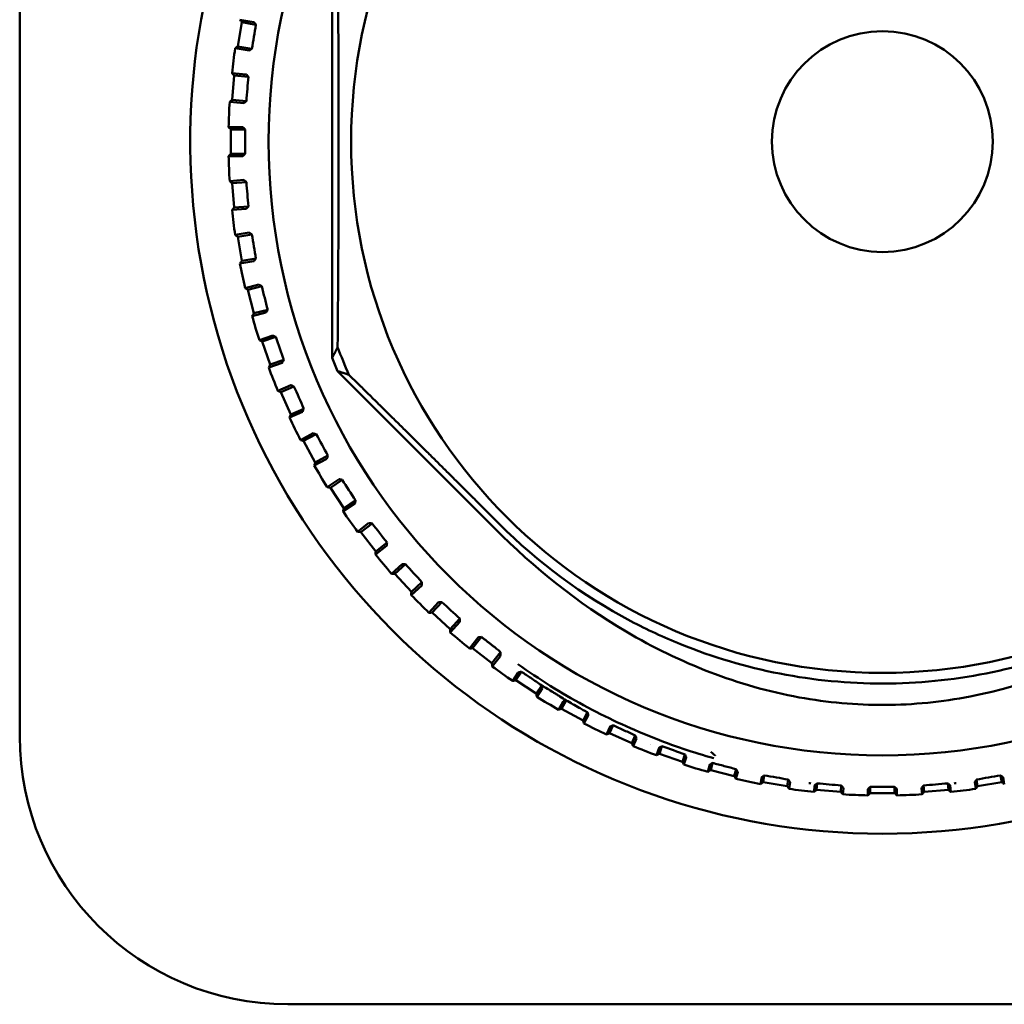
# Model space of a CAD drawing. Header units: millimetres. Extents: x 0 to 2239, y -60 to 841.
# Tile 42 of 151: x 320 to 340, y 637 to 657. Entities that reach past the tile are written whole.
import ezdxf

# ---------------------------------------------------------------- set-up
doc = ezdxf.new("R2010")
doc.units = ezdxf.units.MM
doc.layers.add('Sichtbar (ISO)', color=7, linetype='Continuous', lineweight=50)

msp = doc.modelspace()

# ---------------------------------------------------------------- linework, layer by layer
at = {"layer": 'Sichtbar (ISO)'}
for p, q in [((319.7399, 666.5629), (319.7399, 642.1629)), ((326.1525, 658.8026), (326.1525, 649.9232)), ((324.2969, 656.8096), (324.2146, 656.3164)), ((324.2585, 656.8634), (324.5465, 656.8152)), ((324.5864, 656.7613), (324.2969, 656.8096)), ((324.5864, 656.7613), (324.5703, 656.7834)), ((324.5041, 656.2681), (324.2146, 656.3164)), ((324.4488, 656.23), (324.1609, 656.278)), ((324.4817, 656.2524), (324.5041, 656.2681)), ((324.0971, 655.7663), (324.388, 655.7421)), ((324.1398, 655.7159), (324.0985, 655.2176)), ((324.4322, 655.6916), (324.1398, 655.7159)), ((324.4322, 655.6916), (324.4144, 655.7124)), ((324.339, 655.1508), (324.0481, 655.1748)), ((324.391, 655.1933), (324.0985, 655.2176)), ((324.3699, 655.1758), (324.391, 655.1933)), ((324.0268, 654.6597), (324.3187, 654.6596)), ((324.0735, 654.6129), (324.0735, 654.1129)), ((324.367, 654.6129), (324.0735, 654.6129)), ((324.367, 654.6129), (324.3474, 654.6321)), ((324.367, 654.1129), (324.0735, 654.1129)), ((324.3474, 654.0937), (324.367, 654.1129)), ((324.3187, 654.0662), (324.0268, 654.0662)), ((324.0481, 653.551), (324.339, 653.575)), ((324.391, 653.5325), (324.0985, 653.5083)), ((324.0985, 653.5083), (324.1398, 653.01)), ((324.391, 653.5325), (324.3699, 653.55)), ((324.388, 652.9837), (324.0971, 652.9595)), ((324.4322, 653.0342), (324.1398, 653.01)), ((324.4144, 653.0135), (324.4322, 653.0342)), ((324.1609, 652.4479), (324.4488, 652.4959)), ((324.5041, 652.4578), (324.2146, 652.4095)), ((324.2146, 652.4095), (324.2969, 651.9163)), ((324.5041, 652.4578), (324.4817, 652.4735)), ((324.5465, 651.9106), (324.2585, 651.8625)), ((324.5864, 651.9646), (324.2969, 651.9163)), ((324.5703, 651.9424), (324.5864, 651.9646)), ((324.3643, 651.3579), (324.6474, 651.4295)), ((324.7056, 651.396), (324.4211, 651.324)), ((324.4211, 651.324), (324.5439, 650.8393)), ((324.7056, 651.396), (324.6819, 651.4099)), ((324.8284, 650.9113), (324.5439, 650.8393)), ((324.8141, 650.8879), (324.8284, 650.9113)), ((324.7931, 650.8543), (324.51, 650.7825)), ((324.6572, 650.2883), (324.9333, 650.3831)), ((324.9941, 650.3546), (324.7165, 650.2593)), ((324.7165, 650.2593), (324.8789, 649.7864)), ((324.9941, 650.3546), (324.9694, 650.3664)), ((325.1565, 649.8817), (324.8789, 649.7864)), ((325.1442, 649.8572), (325.1565, 649.8817)), ((325.126, 649.8219), (324.8499, 649.727)), ((326.2615, 649.6554), (329.4861, 646.4245)), ((325.0373, 649.2467), (325.3047, 649.3639)), ((325.3676, 649.3405), (325.0989, 649.2226)), ((325.3676, 649.3405), (325.342, 649.3502)), ((325.0989, 649.2226), (325.2997, 648.7647)), ((325.5685, 648.8826), (325.2997, 648.7647)), ((325.5583, 648.8572), (325.5685, 648.8826)), ((325.543, 648.8205), (325.2757, 648.7032)), ((325.5022, 648.2399), (325.759, 648.3788)), ((325.8236, 648.3607), (325.5655, 648.2211)), ((325.8236, 648.3607), (325.7973, 648.3683)), ((325.5655, 648.2211), (325.8035, 647.7813)), ((326.0414, 647.857), (325.7846, 647.718)), ((326.0616, 647.921), (325.8035, 647.7813)), ((326.0535, 647.8948), (326.0616, 647.921)), ((326.0486, 647.275), (326.293, 647.4347)), ((326.3589, 647.422), (326.3321, 647.4274)), ((326.3589, 647.422), (326.1132, 647.2615)), ((326.1132, 647.2615), (326.3867, 646.8429)), ((326.6176, 646.9379), (326.3732, 646.7782)), ((326.6324, 647.0034), (326.3867, 646.8429)), ((326.6265, 646.9766), (326.6324, 647.0034)), ((326.6728, 646.3586), (326.9032, 646.5378)), ((326.97, 646.5306), (326.7384, 646.3504)), ((326.97, 646.5306), (326.9427, 646.5338)), ((326.7384, 646.3504), (327.0455, 645.9558)), ((327.2677, 646.0696), (327.0373, 645.8902)), ((327.2771, 646.136), (327.0455, 645.9558)), ((327.2734, 646.1089), (327.2771, 646.136)), ((327.3706, 645.4968), (327.5854, 645.6944)), ((327.6525, 645.6928), (327.4366, 645.494)), ((327.6525, 645.6928), (327.6251, 645.6937)), ((327.4366, 645.494), (327.7752, 645.1261)), ((327.9873, 645.2579), (327.7725, 645.0601)), ((327.9911, 645.3249), (327.7752, 645.1261)), ((327.9898, 645.2975), (327.9911, 645.3249)), ((328.1371, 644.6955), (328.3349, 644.9103)), ((328.4019, 644.9141), (328.2031, 644.6982)), ((328.4019, 644.9141), (328.3745, 644.9128)), ((328.2031, 644.6982), (328.571, 644.3596)), ((328.7698, 644.5755), (328.571, 644.3596)), ((328.7714, 644.5084), (328.5738, 644.2935)), ((328.7707, 644.5481), (328.7698, 644.5755)), ((329.2131, 644.2001), (329.0328, 643.9685)), ((329.2131, 644.2001), (329.1859, 644.1964)), ((328.9672, 643.9603), (329.1466, 644.1907)), ((329.0328, 643.9685), (329.4274, 643.6614)), ((329.6034, 643.8876), (329.4274, 643.6614)), ((329.5957, 643.8016), (329.4356, 643.5958)), ((329.5856, 643.9083), (329.6034, 643.8876)), ((329.8552, 643.2962), (329.9697, 643.4714)), ((330.0351, 643.486), (329.9199, 643.3097)), ((329.9199, 643.3097), (330.3385, 643.0362)), ((330.4495, 643.2062), (330.3385, 643.0362)), ((330.4616, 643.1393), (330.352, 642.9716)), ((330.795, 642.7076), (330.8869, 642.8774)), ((330.9508, 642.8974), (330.8583, 642.7265)), ((330.8583, 642.7265), (331.2981, 642.4885)), ((331.3872, 642.6532), (331.2981, 642.4885)), ((331.4048, 642.5877), (331.3169, 642.4252)), ((331.9137, 642.3868), (331.8417, 642.2227)), ((331.7802, 642.1987), (331.8517, 642.3617)), ((331.8417, 642.2227), (332.2996, 642.0219)), ((332.369, 642.18), (332.2996, 642.0219)), ((332.392, 642.1163), (332.3237, 641.9603)), ((332.804, 641.7729), (332.8573, 641.9281)), ((332.9171, 641.9582), (332.8634, 641.8019)), ((332.8634, 641.8019), (333.3363, 641.6395)), ((333.388, 641.7902), (333.3363, 641.6395)), ((333.4163, 641.7288), (333.3653, 641.5802)), ((333.8595, 641.433), (333.8968, 641.58)), ((333.9538, 641.615), (333.9163, 641.4669)), ((333.9163, 641.4669), (334.401, 641.3441)), ((334.4373, 641.4873), (334.401, 641.3441)), ((334.4706, 641.4285), (334.4349, 641.2873)), ((334.9395, 641.1815), (334.9627, 641.3204)), ((335.0167, 641.3601), (334.9933, 641.2199)), ((334.9933, 641.2199), (335.4865, 641.1376)), ((335.5092, 641.2736), (335.4865, 641.1376)), ((335.5472, 641.2179), (335.5249, 641.0838)), ((336.098, 641.1959), (336.087, 641.0628)), ((338.7818, 641.1959), (338.7929, 641.0628)), ((339.355, 641.0838), (339.3326, 641.2179)), ((339.3707, 641.2736), (339.3934, 641.1376)), ((339.3934, 641.1376), (339.8866, 641.2199)), ((339.8632, 641.3601), (339.8866, 641.2199)), ((339.9171, 641.3204), (339.9404, 641.1815)), ((336.0365, 641.0201), (336.0475, 641.1519)), ((336.087, 641.0628), (336.5853, 641.0215)), ((336.5961, 641.1519), (336.5853, 641.0215)), ((336.6386, 641.0998), (336.628, 640.9711)), ((337.1432, 640.9498), (337.1432, 641.0774)), ((337.1899, 641.1256), (337.1899, 640.9965)), ((337.1899, 640.9965), (337.6899, 640.9965)), ((337.6899, 641.1256), (337.6899, 640.9965)), ((337.7366, 641.0774), (337.7367, 640.9498)), ((338.2518, 640.9711), (338.2412, 641.0998)), ((338.2838, 641.1519), (338.2946, 641.0215)), ((338.2946, 641.0215), (338.7929, 641.0628)), ((338.8324, 641.1519), (338.8433, 641.0201)), ((349.6399, 636.6629), (325.2399, 636.6629))]:
    msp.add_line(p, q, dxfattribs=at)
for radius in [12.5922, 10.9, 2.2657]:
    msp.add_circle((337.4399, 654.3629), radius, dxfattribs=at)
for centre, radius, start, end in [((337.4399, 654.3629), 14.2, 117.67948, 62.32052), ((337.4399, 654.3629), 13.4165, 171.7937, 173.99578), ((337.4399, 654.3629), 13.4165, 176.53054, 178.73262), ((337.4399, 654.3629), 13.4165, 181.26738, 183.46946), ((337.4399, 654.3629), 13.4165, 186.00422, 188.2063), ((337.4399, 654.3629), 13.4165, 190.74107, 192.94314), ((337.4399, 654.3629), 13.4165, 195.47791, 197.67999), ((337.4399, 654.3629), 11.9457, 200.66074, 203.61431), ((337.4399, 654.3629), 12.1292, 201.47115, 202.83695), ((337.4399, 654.3629), 13.4165, 200.21475, 202.41683), ((337.4399, 654.3629), 13.4165, 204.95159, 207.15367), ((337.4399, 654.3629), 13.4165, 209.68844, 211.89051), ((337.4399, 654.3629), 13.4165, 214.42528, 216.62735), ((337.4399, 654.3629), 13.4165, 219.16212, 221.3642), ((337.4399, 654.3629), 13.4165, 223.89896, 226.10104), ((337.4399, 654.3629), 13.4165, 228.6358, 230.83788), ((337.4399, 654.3629), 13.4165, 233.37265, 235.57472), ((337.4399, 654.3629), 13.4165, 238.10949, 240.31156), ((337.4399, 654.3629), 13.4165, 242.84633, 245.04841), ((325.2399, 642.1629), 5.5, 180, 270), ((337.4399, 654.3629), 13.25, 248.92497, 248.9276), ((337.4399, 654.3629), 13.4165, 247.58317, 249.78525), ((337.4399, 654.3629), 13.4165, 252.32001, 254.52209), ((337.4399, 654.3629), 13.4165, 257.05686, 259.25893), ((337.4399, 654.3629), 13.25, 263.45588, 263.6286), ((337.4399, 654.3629), 13.25, 276.37208, 276.5449), ((337.4399, 654.3629), 13.4165, 261.7937, 263.99578), ((337.4399, 654.3629), 13.4165, 266.53054, 268.73262), ((337.4399, 654.3629), 13.4165, 271.26738, 273.46946), ((337.4399, 654.3629), 13.4165, 276.00422, 278.2063)]:
    msp.add_arc(centre, radius, start, end, dxfattribs=at)
for centre, major_axis, ratio, start_param, end_param in [((324.3241, 656.5516), (2.1142, 12.67), 0.0174576, 4.6929252, 4.7318528), ((324.1882, 655.461), (1.0607, 12.8013), 0.0174576, 4.6929252, 4.7318528), ((324.1427, 654.3629), (0, 12.8452), 0.0174576, 4.6929252, 4.7318528), ((324.1882, 653.2648), (-1.0607, 12.8013), 0.0174576, 4.6929252, 4.7318528), ((324.3241, 652.1743), (-2.1142, 12.67), 0.0174576, 4.6929252, 4.7318528), ((324.5496, 651.0987), (-3.1533, 12.4521), 0.0174576, 4.6929252, 4.7318528), ((324.8632, 650.0453), (-4.1708, 12.1492), 0.0174576, 4.6929252, 4.7318528), ((325.2627, 649.0215), (-5.1598, 11.7632), 0.0174576, 4.6929252, 4.7318528), ((325.7454, 648.0342), (-6.1136, 11.297), 0.0174576, 4.6929252, 4.7318528), ((326.308, 647.0901), (-7.0256, 10.7535), 0.0174576, 4.6929252, 4.7318528), ((326.9466, 646.1956), (-7.8897, 10.1366), 0.0174576, 4.6929252, 4.7318528), ((327.6569, 645.357), (-8.6998, 9.4505), 0.0174576, 4.6929252, 4.7318528), ((328.434, 644.5799), (-9.4505, 8.6998), 0.0174576, 4.6929252, 4.7318528), ((329.5045, 643.9701), (-0.0831, 0.064), 0.0233277, 3.4789256, 4.4850907), ((329.5177, 643.9609), (0.068, -0.0529), 0.0174524, 0.0869385, 0.2774065), ((460.8276, 601.699), (226.1094, -77.6235), 0.0174525, 4.1171064, 4.1196577)]:
    msp.add_ellipse(centre, major_axis=major_axis, ratio=ratio, start_param=start_param, end_param=end_param, dxfattribs=at)
for points, weights in [([(326.2625, 658.5778), (326.3025, 654.3629), (326.2625, 650.1481)], [1.23096562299, 1.32029098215, 1.23096562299]), ([(326.1525, 649.9232), (326.2089, 650.0369), (326.2625, 650.1481)], [1.00009573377, 1.0002702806, 1.00015667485]), ([(326.4946, 649.5778), (326.3798, 649.6167), (326.2615, 649.6554)], [1.00015185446, 1.00025746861, 1.00009121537]), ([(326.4946, 649.5778), (328.1022, 647.9981), (329.5796, 646.5179)], [1.2314661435, 1.27927488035, 1.27927488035]), ([(329.5247, 643.9576), (329.3689, 644.0788), (329.2131, 644.2001)], [1.69322830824, 1.69337500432, 1.69312184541])]:
    msp.add_rational_spline(points, weights, degree=2, dxfattribs=at)
for points in [[(324.2585, 656.8633), (324.2585, 656.8633), (324.2585, 656.8634), (324.2585, 656.8634)], [(324.2585, 656.8633), (324.2713, 656.8454), (324.2841, 656.8275), (324.2969, 656.8096)], [(324.2146, 656.3164), (324.1967, 656.3036), (324.1788, 656.2908), (324.1609, 656.278)], [(324.1608, 656.278), (324.1608, 656.278), (324.1608, 656.278), (324.1609, 656.278)], [(324.0971, 655.7663), (324.0971, 655.7663), (324.097, 655.7663), (324.097, 655.7663)], [(324.0971, 655.7663), (324.1113, 655.7495), (324.1255, 655.7327), (324.1398, 655.7159)], [(324.048, 655.1748), (324.048, 655.1748), (324.0481, 655.1748), (324.0481, 655.1749)], [(324.0985, 655.2176), (324.0817, 655.2033), (324.0649, 655.1891), (324.0481, 655.1749)], [(324.0268, 654.6597), (324.0267, 654.6597), (324.0267, 654.6597), (324.0267, 654.6597)], [(324.0268, 654.6597), (324.0423, 654.6441), (324.0579, 654.6285), (324.0735, 654.6129)], [(324.0735, 654.1129), (324.0579, 654.0973), (324.0423, 654.0818), (324.0268, 654.0662)], [(324.0267, 654.0662), (324.0267, 654.0662), (324.0267, 654.0662), (324.0268, 654.0662)], [(324.0481, 653.551), (324.0481, 653.551), (324.048, 653.551), (324.048, 653.551)], [(324.0481, 653.551), (324.0649, 653.5367), (324.0817, 653.5225), (324.0985, 653.5083)], [(324.097, 652.9595), (324.097, 652.9595), (324.0971, 652.9595), (324.0971, 652.9596)], [(324.1398, 653.01), (324.1255, 652.9932), (324.1113, 652.9764), (324.0971, 652.9596)], [(324.1609, 652.4479), (324.1608, 652.4479), (324.1608, 652.4479), (324.1608, 652.4479)], [(324.1609, 652.4479), (324.1788, 652.4351), (324.1967, 652.4223), (324.2146, 652.4095)], [(324.2969, 651.9163), (324.2841, 651.8984), (324.2713, 651.8804), (324.2585, 651.8625)], [(324.2585, 651.8625), (324.2585, 651.8625), (324.2585, 651.8625), (324.2585, 651.8625)], [(324.3644, 651.3578), (324.3643, 651.3578), (324.3643, 651.3578), (324.3643, 651.3578)], [(324.3644, 651.3578), (324.3833, 651.3466), (324.4022, 651.3353), (324.4211, 651.324)], [(324.5439, 650.8393), (324.5326, 650.8204), (324.5213, 650.8015), (324.51, 650.7825)], [(324.51, 650.7825), (324.51, 650.7825), (324.51, 650.7825), (324.51, 650.7825)], [(324.6572, 650.2883), (324.6572, 650.2883), (324.6571, 650.2883), (324.6571, 650.2883)], [(324.6572, 650.2883), (324.677, 650.2786), (324.6967, 650.269), (324.7165, 650.2593)], [(324.8498, 649.727), (324.8498, 649.727), (324.8499, 649.727), (324.8499, 649.727)], [(324.8789, 649.7864), (324.8692, 649.7666), (324.8595, 649.7468), (324.8499, 649.727)], [(325.0373, 649.2467), (325.0373, 649.2466), (325.0373, 649.2467), (325.0373, 649.2467)], [(325.0373, 649.2467), (325.0578, 649.2386), (325.0783, 649.2306), (325.0989, 649.2226)], [(325.2997, 648.7647), (325.2917, 648.7442), (325.2837, 648.7237), (325.2757, 648.7032)], [(325.2757, 648.7031), (325.2757, 648.7031), (325.2757, 648.7032), (325.2757, 648.7032)], [(325.5022, 648.2399), (325.5022, 648.2399), (325.5021, 648.2399), (325.5021, 648.2399)], [(325.5022, 648.2399), (325.5233, 648.2336), (325.5444, 648.2273), (325.5655, 648.2211)], [(325.8035, 647.7813), (325.7972, 647.7602), (325.7909, 647.7391), (325.7846, 647.718)], [(325.7846, 647.718), (325.7846, 647.718), (325.7846, 647.718), (325.7846, 647.718)], [(326.0486, 647.275), (326.0486, 647.275), (326.0485, 647.275), (326.0485, 647.275)], [(326.0486, 647.275), (326.0701, 647.2705), (326.0917, 647.266), (326.1132, 647.2615)], [(326.3867, 646.8429), (326.3822, 646.8213), (326.3777, 646.7998), (326.3732, 646.7782)], [(326.3732, 646.7782), (326.3732, 646.7782), (326.3732, 646.7782), (326.3732, 646.7782)], [(326.6728, 646.3585), (326.6728, 646.3585), (326.6728, 646.3585), (326.6728, 646.3585)], [(326.6728, 646.3585), (326.6947, 646.3558), (326.7165, 646.3531), (326.7384, 646.3504)], [(327.0455, 645.9558), (327.0427, 645.9339), (327.04, 645.9121), (327.0373, 645.8902)], [(327.0373, 645.8902), (327.0373, 645.8902), (327.0373, 645.8902), (327.0373, 645.8902)], [(327.3706, 645.4967), (327.3706, 645.4967), (327.3705, 645.4967), (327.3705, 645.4967)], [(327.3706, 645.4967), (327.3926, 645.4958), (327.4146, 645.4949), (327.4366, 645.494)], [(327.7752, 645.1261), (327.7743, 645.1041), (327.7734, 645.0821), (327.7725, 645.0601)], [(327.7725, 645.0601), (327.7725, 645.0601), (327.7725, 645.0601), (327.7725, 645.0601)], [(328.1371, 644.6955), (328.1591, 644.6964), (328.1811, 644.6973), (328.2031, 644.6982)], [(328.1371, 644.6955), (328.1371, 644.6955), (328.1371, 644.6955), (328.1371, 644.6955)], [(328.571, 644.3596), (328.5719, 644.3376), (328.5728, 644.3156), (328.5737, 644.2936)], [(328.5737, 644.2935), (328.5737, 644.2935), (328.5737, 644.2935), (328.5737, 644.2936)], [(328.9672, 643.9603), (328.9891, 643.963), (329.0109, 643.9657), (329.0328, 643.9685)], [(328.9672, 643.9603), (328.9672, 643.9603), (328.9672, 643.9603), (328.9672, 643.9603)], [(329.4274, 643.6614), (329.4301, 643.6395), (329.4328, 643.6176), (329.4356, 643.5958)], [(329.4355, 643.5958), (329.4355, 643.5958), (329.4355, 643.5958), (329.4356, 643.5958)], [(329.8552, 643.2962), (329.8768, 643.3007), (329.8983, 643.3052), (329.9199, 643.3097)], [(329.8552, 643.2962), (329.8552, 643.2962), (329.8552, 643.2961), (329.8552, 643.2961)], [(330.3385, 643.0362), (330.343, 643.0147), (330.3475, 642.9931), (330.352, 642.9716)], [(330.352, 642.9715), (330.352, 642.9715), (330.352, 642.9716), (330.352, 642.9716)], [(330.795, 642.7076), (330.8161, 642.7139), (330.8372, 642.7202), (330.8583, 642.7265)], [(330.795, 642.7076), (330.795, 642.7076), (330.795, 642.7076), (330.795, 642.7076)], [(331.2981, 642.4885), (331.3044, 642.4674), (331.3106, 642.4463), (331.3169, 642.4252)], [(331.3169, 642.4251), (331.3169, 642.4251), (331.3169, 642.4251), (331.3169, 642.4252)], [(331.7802, 642.1987), (331.8007, 642.2067), (331.8212, 642.2147), (331.8417, 642.2227)], [(331.7802, 642.1987), (331.7802, 642.1987), (331.7802, 642.1987), (331.7802, 642.1987)], [(332.2996, 642.0219), (332.3076, 642.0013), (332.3156, 641.9808), (332.3237, 641.9603)], [(332.3237, 641.9603), (332.3237, 641.9603), (332.3237, 641.9603), (332.3237, 641.9603)], [(332.804, 641.7729), (332.8238, 641.7825), (332.8436, 641.7922), (332.8634, 641.8019)], [(332.804, 641.7729), (332.804, 641.7728), (332.804, 641.7728), (332.804, 641.7728)], [(333.3363, 641.6395), (333.346, 641.6197), (333.3557, 641.5999), (333.3653, 641.5802)], [(333.3653, 641.5801), (333.3653, 641.5801), (333.3653, 641.5801), (333.3653, 641.5802)], [(333.8595, 641.433), (333.8785, 641.4443), (333.8974, 641.4556), (333.9163, 641.4669)], [(333.8595, 641.433), (333.8595, 641.433), (333.8595, 641.433), (333.8595, 641.433)], [(334.401, 641.3441), (334.4123, 641.3252), (334.4236, 641.3063), (334.4348, 641.2873)], [(334.4348, 641.2873), (334.4348, 641.2873), (334.4348, 641.2873), (334.4348, 641.2873)], [(334.9395, 641.1815), (334.9574, 641.1943), (334.9754, 641.2071), (334.9933, 641.2199)], [(334.9395, 641.1815), (334.9395, 641.1815), (334.9395, 641.1815), (334.9395, 641.1815)], [(339.8866, 641.2199), (339.9045, 641.2071), (339.9224, 641.1943), (339.9403, 641.1815)], [(339.9404, 641.1815), (339.9404, 641.1815), (339.9404, 641.1815), (339.9403, 641.1815)], [(335.4865, 641.1376), (335.4993, 641.1197), (335.5121, 641.1018), (335.5249, 641.0838)], [(335.5249, 641.0838), (335.5249, 641.0838), (335.5249, 641.0838), (335.5249, 641.0838)], [(336.0366, 641.0201), (336.0366, 641.0201), (336.0365, 641.02), (336.0365, 641.02)], [(336.0366, 641.0201), (336.0534, 641.0343), (336.0702, 641.0485), (336.087, 641.0628)], [(336.5853, 641.0215), (336.5995, 641.0047), (336.6138, 640.9879), (336.628, 640.9711)], [(336.628, 640.971), (336.628, 640.971), (336.628, 640.971), (336.628, 640.9711)], [(337.1432, 640.9497), (337.1588, 640.9653), (337.1744, 640.9809), (337.1899, 640.9965)], [(337.6899, 640.9965), (337.7055, 640.9809), (337.7211, 640.9653), (337.7367, 640.9497)], [(338.2519, 640.9711), (338.2519, 640.971), (338.2518, 640.971), (338.2518, 640.971)], [(338.2519, 640.9711), (338.2661, 640.9879), (338.2803, 641.0047), (338.2946, 641.0215)], [(338.7929, 641.0628), (338.8097, 641.0485), (338.8265, 641.0343), (338.8433, 641.0201)], [(338.8433, 641.02), (338.8433, 641.02), (338.8433, 641.0201), (338.8433, 641.0201)], [(339.355, 641.0838), (339.3678, 641.1018), (339.3806, 641.1197), (339.3934, 641.1376)], [(339.355, 641.0838), (339.355, 641.0838), (339.355, 641.0838), (339.355, 641.0838)], [(337.1432, 640.9497), (337.1432, 640.9497), (337.1432, 640.9497), (337.1432, 640.9497)], [(337.7367, 640.9497), (337.7367, 640.9497), (337.7367, 640.9497), (337.7367, 640.9497)]]:
    msp.add_open_spline(points, degree=3, dxfattribs=at)
for points, knots in [([(324.5703, 656.7834), (324.5691, 656.7851), (324.5679, 656.7867), (324.5608, 656.7964), (324.5548, 656.8045), (324.5486, 656.8128), (324.5467, 656.8151), (324.5465, 656.8152)], [-0.0079867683, -0.0079867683, -0.0079867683, -0.0079867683, -0.0072465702, -0.0072465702, -0.0033214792, -0.0033214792, -0.0001731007, -0.0001731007, -0.0001731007, -0.0001731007]), ([(324.4488, 656.23), (324.4491, 656.23), (324.4516, 656.2316), (324.4602, 656.2374), (324.4685, 656.2431), (324.4783, 656.25), (324.48, 656.2512), (324.4817, 656.2524)], [-0.0711820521, -0.0711820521, -0.0711820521, -0.0711820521, -0.0680336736, -0.0680336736, -0.0641085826, -0.0641085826, -0.0633683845, -0.0633683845, -0.0633683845, -0.0633683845]), ([(324.4144, 655.7124), (324.413, 655.7139), (324.4117, 655.7155), (324.4038, 655.7245), (324.3972, 655.7321), (324.3903, 655.7399), (324.3883, 655.7421), (324.388, 655.7421)], [-0.0079867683, -0.0079867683, -0.0079867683, -0.0079867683, -0.0072465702, -0.0072465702, -0.0033214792, -0.0033214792, -0.0001731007, -0.0001731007, -0.0001731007, -0.0001731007]), ([(324.339, 655.1508), (324.3393, 655.1508), (324.3417, 655.1527), (324.3497, 655.1591), (324.3575, 655.1656), (324.3667, 655.1732), (324.3683, 655.1745), (324.3699, 655.1758)], [-0.0711820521, -0.0711820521, -0.0711820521, -0.0711820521, -0.0680336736, -0.0680336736, -0.0641085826, -0.0641085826, -0.0633683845, -0.0633683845, -0.0633683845, -0.0633683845]), ([(324.3474, 654.6321), (324.3459, 654.6336), (324.3445, 654.635), (324.3359, 654.6434), (324.3287, 654.6504), (324.3212, 654.6575), (324.3189, 654.6596), (324.3187, 654.6596)], [-0.0079867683, -0.0079867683, -0.0079867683, -0.0079867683, -0.0072465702, -0.0072465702, -0.0033214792, -0.0033214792, -0.0001731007, -0.0001731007, -0.0001731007, -0.0001731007]), ([(324.3187, 654.0662), (324.3189, 654.0663), (324.3212, 654.0683), (324.3287, 654.0754), (324.3359, 654.0825), (324.3445, 654.0909), (324.3459, 654.0923), (324.3474, 654.0937)], [-0.0711820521, -0.0711820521, -0.0711820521, -0.0711820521, -0.0680336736, -0.0680336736, -0.0641085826, -0.0641085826, -0.0633683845, -0.0633683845, -0.0633683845, -0.0633683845]), ([(324.3699, 653.55), (324.3683, 653.5514), (324.3667, 653.5526), (324.3575, 653.5603), (324.3497, 653.5667), (324.3417, 653.5732), (324.3393, 653.575), (324.339, 653.575)], [-0.0079867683, -0.0079867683, -0.0079867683, -0.0079867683, -0.0072465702, -0.0072465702, -0.0033214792, -0.0033214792, -0.0001731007, -0.0001731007, -0.0001731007, -0.0001731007]), ([(324.388, 652.9837), (324.3883, 652.9838), (324.3903, 652.986), (324.3972, 652.9937), (324.4038, 653.0013), (324.4117, 653.0104), (324.413, 653.0119), (324.4144, 653.0135)], [-0.0711820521, -0.0711820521, -0.0711820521, -0.0711820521, -0.0680336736, -0.0680336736, -0.0641085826, -0.0641085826, -0.0633683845, -0.0633683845, -0.0633683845, -0.0633683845]), ([(324.4817, 652.4735), (324.48, 652.4747), (324.4783, 652.4758), (324.4685, 652.4827), (324.4602, 652.4884), (324.4516, 652.4942), (324.4491, 652.4959), (324.4488, 652.4959)], [-0.0079867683, -0.0079867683, -0.0079867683, -0.0079867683, -0.0072465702, -0.0072465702, -0.0033214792, -0.0033214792, -0.0001731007, -0.0001731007, -0.0001731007, -0.0001731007]), ([(324.5465, 651.9106), (324.5467, 651.9107), (324.5486, 651.9131), (324.5548, 651.9213), (324.5608, 651.9295), (324.5679, 651.9391), (324.5691, 651.9408), (324.5703, 651.9424)], [-0.0711820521, -0.0711820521, -0.0711820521, -0.0711820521, -0.0680336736, -0.0680336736, -0.0641085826, -0.0641085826, -0.0633683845, -0.0633683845, -0.0633683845, -0.0633683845]), ([(324.6819, 651.4099), (324.6802, 651.4109), (324.6784, 651.4119), (324.6681, 651.4179), (324.6593, 651.423), (324.6503, 651.428), (324.6476, 651.4295), (324.6474, 651.4295)], [-0.0079867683, -0.0079867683, -0.0079867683, -0.0079867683, -0.0072465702, -0.0072465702, -0.0033214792, -0.0033214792, -0.0001731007, -0.0001731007, -0.0001731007, -0.0001731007]), ([(324.7931, 650.8543), (324.7933, 650.8544), (324.7949, 650.8569), (324.8005, 650.8656), (324.8058, 650.8742), (324.812, 650.8844), (324.813, 650.8862), (324.8141, 650.8879)], [-0.0711820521, -0.0711820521, -0.0711820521, -0.0711820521, -0.0680336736, -0.0680336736, -0.0641085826, -0.0641085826, -0.0633683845, -0.0633683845, -0.0633683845, -0.0633683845]), ([(324.9694, 650.3664), (324.9675, 650.3673), (324.9657, 650.3682), (324.9549, 650.3733), (324.9457, 650.3776), (324.9363, 650.3819), (324.9336, 650.3831), (324.9333, 650.3831)], [-0.0079867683, -0.0079867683, -0.0079867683, -0.0079867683, -0.0072465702, -0.0072465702, -0.0033214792, -0.0033214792, -0.0001731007, -0.0001731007, -0.0001731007, -0.0001731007]), ([(325.126, 649.8219), (325.1262, 649.822), (325.1277, 649.8246), (325.1324, 649.8338), (325.137, 649.8428), (325.1424, 649.8535), (325.1433, 649.8553), (325.1442, 649.8572)], [-0.0711820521, -0.0711820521, -0.0711820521, -0.0711820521, -0.0680336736, -0.0680336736, -0.0641085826, -0.0641085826, -0.0633683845, -0.0633683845, -0.0633683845, -0.0633683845]), ([(325.342, 649.3502), (325.3401, 649.351), (325.3382, 649.3517), (325.327, 649.3559), (325.3175, 649.3595), (325.3078, 649.363), (325.3049, 649.3639), (325.3047, 649.3639)], [-0.0079867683, -0.0079867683, -0.0079867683, -0.0079867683, -0.0072465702, -0.0072465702, -0.0033214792, -0.0033214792, -0.0001731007, -0.0001731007, -0.0001731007, -0.0001731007]), ([(325.543, 648.8205), (325.5432, 648.8206), (325.5445, 648.8234), (325.5485, 648.8329), (325.5523, 648.8423), (325.5568, 648.8534), (325.5575, 648.8553), (325.5583, 648.8572)], [-0.0711820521, -0.0711820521, -0.0711820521, -0.0711820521, -0.0680336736, -0.0680336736, -0.0641085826, -0.0641085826, -0.0633683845, -0.0633683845, -0.0633683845, -0.0633683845]), ([(325.7973, 648.3683), (325.7953, 648.3689), (325.7933, 648.3695), (325.7818, 648.3727), (325.7721, 648.3755), (325.7621, 648.3782), (325.7592, 648.3789), (325.759, 648.3788)], [-0.0079867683, -0.0079867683, -0.0079867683, -0.0079867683, -0.0072465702, -0.0072465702, -0.0033214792, -0.0033214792, -0.0001731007, -0.0001731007, -0.0001731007, -0.0001731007]), ([(326.0414, 647.857), (326.0416, 647.8571), (326.0426, 647.86), (326.0458, 647.8698), (326.0488, 647.8795), (326.0523, 647.8909), (326.0529, 647.8928), (326.0535, 647.8948)], [-0.0711820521, -0.0711820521, -0.0711820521, -0.0711820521, -0.0680336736, -0.0680336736, -0.0641085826, -0.0641085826, -0.0633683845, -0.0633683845, -0.0633683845, -0.0633683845]), ([(326.3321, 647.4274), (326.33, 647.4278), (326.3281, 647.4282), (326.3163, 647.4305), (326.3064, 647.4324), (326.2962, 647.4343), (326.2932, 647.4348), (326.293, 647.4347)], [-0.0079867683, -0.0079867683, -0.0079867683, -0.0079867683, -0.0072465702, -0.0072465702, -0.0033214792, -0.0033214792, -0.0001731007, -0.0001731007, -0.0001731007, -0.0001731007]), ([(326.6176, 646.9379), (326.6177, 646.9381), (326.6185, 646.941), (326.6209, 646.9511), (326.6231, 646.9609), (326.6257, 646.9726), (326.6261, 646.9746), (326.6265, 646.9766)], [-0.0711820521, -0.0711820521, -0.0711820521, -0.0711820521, -0.0680336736, -0.0680336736, -0.0641085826, -0.0641085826, -0.0633683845, -0.0633683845, -0.0633683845, -0.0633683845]), ([(326.9427, 646.5338), (326.9407, 646.534), (326.9387, 646.5342), (326.9268, 646.5356), (326.9167, 646.5367), (326.9064, 646.5377), (326.9034, 646.5379), (326.9032, 646.5378)], [-0.0079867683, -0.0079867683, -0.0079867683, -0.0079867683, -0.0072465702, -0.0072465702, -0.0033214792, -0.0033214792, -0.0001731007, -0.0001731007, -0.0001731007, -0.0001731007]), ([(329.4861, 646.4245), (330.2986, 645.6105), (331.1944, 644.8934), (333.2835, 643.6601), (334.4786, 643.1905), (336.3115, 642.8552), (336.8996, 642.8006), (338.0758, 642.8069), (338.6633, 642.8672), (340.4231, 643.207), (341.5511, 643.6478), (343.6232, 644.8438), (344.5528, 645.582), (345.3937, 646.4245)], [0.000001, 0.000001, 0.000001, 0.000001, 0.3450553, 0.3450553, 0.7303283, 0.7303283, 0.9071964, 0.9071964, 1.0836736, 1.0836736, 1.4456527, 1.4456527, 1.8012035, 1.8012035, 1.8012035, 1.8012035]), ([(329.5796, 646.5179), (330.3729, 645.723), (331.2839, 645.0494), (332.6111, 644.3496), (332.9512, 644.1916), (334.618, 643.5176), (336.0304, 643.2421), (338.8748, 643.2454), (340.2866, 643.5242), (341.9499, 644.2011), (342.2877, 644.3589), (343.6062, 645.057), (344.5115, 645.7276), (345.3002, 646.5179)], [0.000001, 0.000001, 0.000001, 0.000001, 0.3368888, 0.3368888, 0.448865, 0.448865, 0.8741256, 0.8741256, 1.2993584, 1.2993584, 1.4106845, 1.4106845, 1.7455959, 1.7455959, 1.7455959, 1.7455959]), ([(327.2677, 646.0696), (327.2678, 646.0698), (327.2683, 646.0727), (327.2699, 646.083), (327.2713, 646.093), (327.2729, 646.1048), (327.2732, 646.1068), (327.2734, 646.1089)], [-0.0711820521, -0.0711820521, -0.0711820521, -0.0711820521, -0.0680336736, -0.0680336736, -0.0641085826, -0.0641085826, -0.0633683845, -0.0633683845, -0.0633683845, -0.0633683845]), ([(327.6251, 645.6937), (327.623, 645.6937), (327.621, 645.6938), (327.6091, 645.6942), (327.599, 645.6944), (327.5886, 645.6946), (327.5856, 645.6946), (327.5854, 645.6944)], [-0.0079867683, -0.0079867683, -0.0079867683, -0.0079867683, -0.0072465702, -0.0072465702, -0.0033214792, -0.0033214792, -0.0001731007, -0.0001731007, -0.0001731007, -0.0001731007]), ([(327.9873, 645.2579), (327.9874, 645.2581), (327.9877, 645.2611), (327.9884, 645.2714), (327.9889, 645.2815), (327.9896, 645.2935), (327.9897, 645.2955), (327.9898, 645.2975)], [-0.0711820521, -0.0711820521, -0.0711820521, -0.0711820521, -0.0680336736, -0.0680336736, -0.0641085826, -0.0641085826, -0.0633683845, -0.0633683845, -0.0633683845, -0.0633683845]), ([(328.3745, 644.9128), (328.3725, 644.9127), (328.3705, 644.9126), (328.3585, 644.9119), (328.3484, 644.9114), (328.3381, 644.9107), (328.3351, 644.9104), (328.3349, 644.9103)], [-0.0079867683, -0.0079867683, -0.0079867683, -0.0079867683, -0.0072465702, -0.0072465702, -0.0033214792, -0.0033214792, -0.0001731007, -0.0001731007, -0.0001731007, -0.0001731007]), ([(328.7714, 644.5084), (328.7716, 644.5086), (328.7716, 644.5116), (328.7714, 644.522), (328.7712, 644.5321), (328.7708, 644.544), (328.7707, 644.546), (328.7707, 644.5481)], [-0.0711820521, -0.0711820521, -0.0711820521, -0.0711820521, -0.0680336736, -0.0680336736, -0.0641085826, -0.0641085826, -0.0633683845, -0.0633683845, -0.0633683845, -0.0633683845]), ([(329.1859, 644.1964), (329.1838, 644.1961), (329.1818, 644.1959), (329.17, 644.1943), (329.16, 644.1929), (329.1497, 644.1913), (329.1468, 644.1908), (329.1466, 644.1907)], [-0.0079867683, -0.0079867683, -0.0079867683, -0.0079867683, -0.0072465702, -0.0072465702, -0.0033214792, -0.0033214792, -0.0001731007, -0.0001731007, -0.0001731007, -0.0001731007]), ([(329.5957, 643.8016), (329.5962, 643.8022), (329.5967, 643.8033), (329.5987, 643.8092), (329.5999, 643.8174), (329.6023, 643.8433), (329.6032, 643.8639), (329.6034, 643.8876)], [-0.56759796, -0.56759796, -0.56759796, -0.56759796, -0.55406081, -0.55406081, -0.50522767, -0.50522767, -0.42973852, -0.42973852, -0.42973852, -0.42973852]), ([(329.9571, 643.6431), (330.4012, 643.329), (331.2922, 642.7679), (332.7248, 642.1098), (333.5702, 641.8223), (333.9799, 641.7134)], [0, 0, 0, 0, 0.33333333, 0.66666667, 0.99999825, 0.99999825, 0.99999825, 0.99999825]), ([(330.0351, 643.486), (330.0294, 643.4848), (330.0236, 643.4836), (330.0128, 643.4813), (330.0076, 643.4802), (329.9964, 643.4778), (329.9908, 643.4765), (329.9812, 643.4744), (329.9776, 643.4735), (329.9713, 643.472), (329.9698, 643.4715), (329.9697, 643.4714)], [0.000001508, 0.000001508, 0.000001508, 0.000001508, 0.001746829, 0.001746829, 0.003406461, 0.003406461, 0.005622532, 0.005622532, 0.007932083, 0.007932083, 0.011248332, 0.011248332, 0.011248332, 0.011248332]), ([(330.0351, 643.486), (330.0665, 643.4647), (330.0987, 643.443), (330.1613, 643.4007), (330.1937, 643.3789), (330.2249, 643.3579)], [-0.029823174, -0.029823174, -0.029823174, -0.029823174, -0.014932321, -0.014932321, -0.000011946, -0.000011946, -0.000011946, -0.000011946]), ([(330.4497, 643.2069), (330.4116, 643.2318), (330.3739, 643.2572), (330.2992, 643.3077), (330.2621, 643.3327), (330.2249, 643.3579)], [0.000044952, 0.000044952, 0.000044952, 0.000044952, 0.018081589, 0.018081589, 0.035887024, 0.035887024, 0.035887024, 0.035887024]), ([(330.4616, 643.1393), (330.4617, 643.1395), (330.4615, 643.1413), (330.4605, 643.1473), (330.4597, 643.1521), (330.4565, 643.1698), (330.4533, 643.1868), (330.4497, 643.2069)], [0.000001, 0.000001, 0.000001, 0.000001, 0.003518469, 0.003518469, 0.007655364, 0.007655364, 0.016584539, 0.016584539, 0.016584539, 0.016584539]), ([(330.787, 643.0009), (330.7784, 643.0062), (330.7699, 643.0116), (330.7613, 643.0169), (330.7508, 643.0234), (330.7403, 643.0299), (330.7298, 643.0363), (330.7193, 643.0428), (330.7088, 643.0493), (330.6983, 643.0557), (330.6935, 643.0587), (330.6887, 643.0617), (330.6839, 643.0646), (330.605, 643.1131), (330.5266, 643.1606), (330.4497, 643.2069)], [0.32415583, 0.32415583, 0.32415583, 0.32415583, 0.375, 0.375, 0.375, 0.4375, 0.4375, 0.4375, 0.5, 0.5, 0.5, 0.52872061, 0.52872061, 0.52872061, 0.99923242, 0.99923242, 0.99923242, 0.99923242]), ([(330.9515, 642.8979), (330.9092, 642.9249), (330.8668, 642.9514), (330.8246, 642.9776), (330.812, 642.9854), (330.7995, 642.9932), (330.787, 643.0009)], [0.00056375, 0.00056375, 0.00056375, 0.00056375, 0.25, 0.25, 0.25, 0.32415583, 0.32415583, 0.32415583, 0.32415583]), ([(330.9515, 642.8979), (330.9459, 642.8959), (330.9409, 642.8944), (330.9305, 642.8913), (330.9252, 642.8897), (330.9137, 642.8862), (330.9081, 642.8845), (330.8985, 642.8815), (330.8949, 642.8803), (330.8885, 642.8782), (330.887, 642.8776), (330.8869, 642.8774)], [0.000304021, 0.000304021, 0.000304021, 0.000304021, 0.001851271, 0.001851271, 0.003614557, 0.003614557, 0.005851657, 0.005851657, 0.008170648, 0.008170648, 0.011466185, 0.011466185, 0.011466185, 0.011466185]), ([(330.9515, 642.8979), (330.9954, 642.8724), (331.0399, 642.8476), (331.1288, 642.7978), (331.1734, 642.7728), (331.2179, 642.7479)], [-0.039435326, -0.039435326, -0.039435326, -0.039435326, -0.019747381, -0.019747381, -0.000018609, -0.000018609, -0.000018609, -0.000018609]), ([(331.3871, 642.6534), (331.3588, 642.6691), (331.3305, 642.6849), (331.2742, 642.7164), (331.2461, 642.7322), (331.2179, 642.7479)], [0.000003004, 0.000003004, 0.000003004, 0.000003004, 0.012498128, 0.012498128, 0.02495187, 0.02495187, 0.02495187, 0.02495187]), ([(331.4048, 642.5877), (331.4049, 642.5878), (331.4045, 642.5897), (331.403, 642.5958), (331.4018, 642.6006), (331.3971, 642.6181), (331.3925, 642.6345), (331.3871, 642.6534)], [0.000001, 0.000001, 0.000001, 0.000001, 0.003485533, 0.003485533, 0.007552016, 0.007552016, 0.016083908, 0.016083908, 0.016083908, 0.016083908]), ([(331.9137, 642.3868), (331.9087, 642.3849), (331.9037, 642.3829), (331.894, 642.3791), (331.8894, 642.3773), (331.8787, 642.373), (331.8731, 642.3708), (331.8634, 642.3668), (331.8597, 642.3653), (331.8533, 642.3626), (331.8518, 642.3618), (331.8517, 642.3617)], [0.000002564, 0.000002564, 0.000002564, 0.000002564, 0.001618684, 0.001618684, 0.00317768, 0.00317768, 0.005451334, 0.005451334, 0.00779202, 0.00779202, 0.011070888, 0.011070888, 0.011070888, 0.011070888]), ([(331.9137, 642.3868), (331.9901, 642.3521), (332.0665, 642.3174), (332.2184, 642.2484), (332.2939, 642.2141), (332.3692, 642.1797)], [-0.062567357, -0.062567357, -0.062567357, -0.062567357, -0.03112402, -0.03112402, -0.000073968, -0.000073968, -0.000073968, -0.000073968]), ([(332.392, 642.1163), (332.3921, 642.1164), (332.3916, 642.1182), (332.3896, 642.124), (332.388, 642.1285), (332.3819, 642.1454), (332.3759, 642.1615), (332.3692, 642.1797)], [0.000001, 0.000001, 0.000001, 0.000001, 0.003331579, 0.003331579, 0.007176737, 0.007176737, 0.015485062, 0.015485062, 0.015485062, 0.015485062]), ([(332.9162, 641.9579), (332.9107, 641.9551), (332.9058, 641.9527), (332.8965, 641.9481), (332.892, 641.9459), (332.8816, 641.9407), (332.8762, 641.938), (332.867, 641.9334), (332.8636, 641.9316), (332.8586, 641.9289), (332.8574, 641.9282), (332.8573, 641.9281)], [0, 0, 0, 0, 0.001645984, 0.001645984, 0.00324119, 0.00324119, 0.005585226, 0.005585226, 0.0080016, 0.0080016, 0.010826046, 0.010826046, 0.010826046, 0.010826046]), ([(333.4163, 641.7288), (333.4164, 641.729), (333.4158, 641.7304), (333.4137, 641.7354), (333.412, 641.7392), (333.4055, 641.7533), (333.3991, 641.7671), (333.3904, 641.7873)], [0.000001, 0.000001, 0.000001, 0.000001, 0.002992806, 0.002992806, 0.006394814, 0.006394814, 0.013598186, 0.013598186, 0.013598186, 0.013598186]), ([(334.0109, 641.7652), (333.9807, 641.7899), (333.9519, 641.8141), (333.9239, 641.8382), (333.9213, 641.8404), (333.9187, 641.8427), (333.9161, 641.8448)], [0, 0, 0, 0, 0.91412, 0.91412, 0.91412, 1, 1, 1, 1]), ([(333.9435, 641.609), (333.9369, 641.6049), (333.9305, 641.6011), (333.9187, 641.5939), (333.9135, 641.5907), (333.9048, 641.5854), (333.9017, 641.5834), (333.8977, 641.5808), (333.8968, 641.5801), (333.8968, 641.58)], [0.0000160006, 0.0000160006, 0.0000160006, 0.0000160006, 0.0023909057, 0.0023909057, 0.0048136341, 0.0048136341, 0.0073042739, 0.0073042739, 0.0097237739, 0.0097237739, 0.0097237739, 0.0097237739]), ([(333.9538, 641.615), (333.9521, 641.614), (333.9505, 641.613), (333.947, 641.611), (333.9453, 641.6099), (333.9435, 641.609)], [0.0000340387, 0.0000340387, 0.0000340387, 0.0000340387, 0.0006386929, 0.0006386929, 0.0012507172, 0.0012507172, 0.0012507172, 0.0012507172]), ([(334.4373, 641.4873), (334.3567, 641.5086), (334.2762, 641.5299), (334.115, 641.5724), (334.0344, 641.5938), (333.9538, 641.615)], [0.000009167, 0.000009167, 0.000009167, 0.000009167, 0.028998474, 0.028998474, 0.058099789, 0.058099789, 0.058099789, 0.058099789]), ([(334.0109, 641.7652), (334.0111, 641.7649), (334.0112, 641.7647), (334.0107, 641.7637), (334.0098, 641.7626), (334.0092, 641.7622)], [0, 0, 0, 0, 0.33333333, 0.66666667, 0.99999572, 0.99999572, 0.99999572, 0.99999572]), ([(334.4373, 641.4873), (334.4384, 641.4853), (334.4396, 641.4833), (334.442, 641.4792), (334.4432, 641.4771), (334.4445, 641.475)], [-0.0020842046, -0.0020842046, -0.0020842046, -0.0020842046, -0.001083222, -0.001083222, -0.0000270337, -0.0000270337, -0.0000270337, -0.0000270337]), ([(334.4706, 641.4285), (334.4706, 641.4286), (334.47, 641.4299), (334.4677, 641.4341), (334.4659, 641.4374), (334.459, 641.4497), (334.4523, 641.4614), (334.4445, 641.475)], [0.000001, 0.000001, 0.000001, 0.000001, 0.002709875, 0.002709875, 0.005744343, 0.005744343, 0.012286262, 0.012286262, 0.012286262, 0.012286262]), ([(335.0026, 641.3502), (334.9968, 641.3458), (334.9912, 641.3418), (334.9812, 641.3344), (334.9768, 641.3312), (334.9697, 641.326), (334.9671, 641.324), (334.9636, 641.3213), (334.9627, 641.3206), (334.9627, 641.3204)], [0.0000196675, 0.0000196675, 0.0000196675, 0.0000196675, 0.0022908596, 0.0022908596, 0.0045517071, 0.0045517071, 0.0067703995, 0.0067703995, 0.0090967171, 0.0090967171, 0.0090967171, 0.0090967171]), ([(335.0167, 641.3601), (335.0144, 641.3584), (335.0121, 641.3568), (335.0074, 641.3534), (335.0051, 641.3517), (335.0026, 641.3502)], [0.0000451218, 0.0000451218, 0.0000451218, 0.0000451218, 0.0009402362, 0.0009402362, 0.0018483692, 0.0018483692, 0.0018483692, 0.0018483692]), ([(335.5092, 641.2736), (335.4271, 641.288), (335.3452, 641.3024), (335.1811, 641.3312), (335.0988, 641.3457), (335.0167, 641.3601)], [0.000004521, 0.000004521, 0.000004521, 0.000004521, 0.027629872, 0.027629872, 0.055509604, 0.055509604, 0.055509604, 0.055509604]), ([(335.5092, 641.2736), (335.5111, 641.2709), (335.513, 641.2682), (335.5168, 641.2627), (335.5187, 641.26), (335.5206, 641.2572)], [-0.0028224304, -0.0028224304, -0.0028224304, -0.0028224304, -0.0014110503, -0.0014110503, -0.0000020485, -0.0000020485, -0.0000020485, -0.0000020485]), ([(335.5472, 641.2179), (335.5473, 641.218), (335.5466, 641.2191), (335.5443, 641.2227), (335.5424, 641.2255), (335.5353, 641.236), (335.5284, 641.246), (335.5206, 641.2572)], [0.000001, 0.000001, 0.000001, 0.000001, 0.00242602, 0.00242602, 0.005094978, 0.005094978, 0.01085588, 0.01085588, 0.01085588, 0.01085588]), ([(336.0808, 641.1815), (336.0758, 641.177), (336.0711, 641.1729), (336.0626, 641.1656), (336.0589, 641.1623), (336.0531, 641.1572), (336.051, 641.1554), (336.0482, 641.1527), (336.0475, 641.1521), (336.0475, 641.1519)], [0.0000501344, 0.0000501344, 0.0000501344, 0.0000501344, 0.0022197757, 0.0022197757, 0.0044084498, 0.0044084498, 0.0064354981, 0.0064354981, 0.008513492, 0.008513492, 0.008513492, 0.008513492]), ([(336.098, 641.1959), (336.0953, 641.1936), (336.0925, 641.1912), (336.0869, 641.1864), (336.084, 641.184), (336.0808, 641.1815)], [0.0001351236, 0.0001351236, 0.0001351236, 0.0001351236, 0.0013308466, 0.0013308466, 0.0025746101, 0.0025746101, 0.0025746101, 0.0025746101]), ([(336.5961, 641.1519), (336.5135, 641.1592), (336.4313, 641.1664), (336.2653, 641.1811), (336.1814, 641.1885), (336.098, 641.1959)], [0.000029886, 0.000029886, 0.000029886, 0.000029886, 0.025810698, 0.025810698, 0.052389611, 0.052389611, 0.052389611, 0.052389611]), ([(338.7818, 641.1959), (338.6984, 641.1885), (338.6145, 641.1811), (338.4486, 641.1664), (338.3663, 641.1592), (338.2838, 641.1519)], [0.000124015, 0.000124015, 0.000124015, 0.000124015, 0.026697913, 0.026697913, 0.052474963, 0.052474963, 0.052474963, 0.052474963]), ([(338.7991, 641.1815), (338.7958, 641.184), (338.793, 641.1864), (338.7873, 641.1912), (338.7846, 641.1936), (338.7818, 641.1959)], [0.0000493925, 0.0000493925, 0.0000493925, 0.0000493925, 0.0012931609, 0.0012931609, 0.0024888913, 0.0024888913, 0.0024888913, 0.0024888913]), ([(338.8324, 641.1519), (338.8323, 641.1521), (338.8317, 641.1527), (338.8288, 641.1554), (338.8266, 641.1573), (338.8208, 641.1624), (338.8171, 641.1656), (338.8087, 641.173), (338.804, 641.177), (338.7991, 641.1815)], [0.000001, 0.000001, 0.000001, 0.000001, 0.0020903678, 0.0020903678, 0.0041284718, 0.0041284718, 0.0063033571, 0.0063033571, 0.0084591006, 0.0084591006, 0.0084591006, 0.0084591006]), ([(339.3593, 641.2572), (339.3514, 641.246), (339.3446, 641.236), (339.3375, 641.2255), (339.3356, 641.2228), (339.3332, 641.2191), (339.3326, 641.218), (339.3326, 641.2179)], [0.000004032, 0.000004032, 0.000004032, 0.000004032, 0.005798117, 0.005798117, 0.008491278, 0.008491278, 0.010938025, 0.010938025, 0.010938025, 0.010938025]), ([(339.3593, 641.2572), (339.3612, 641.26), (339.3631, 641.2627), (339.3669, 641.2682), (339.3688, 641.2709), (339.3707, 641.2736)], [-0.0028211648, -0.0028211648, -0.0028211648, -0.0028211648, -0.0014127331, -0.0014127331, -0.0000007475, -0.0000007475, -0.0000007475, -0.0000007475]), ([(339.8632, 641.3601), (339.7811, 641.3457), (339.6988, 641.3312), (339.5346, 641.3024), (339.4527, 641.288), (339.3707, 641.2736)], [0.000047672, 0.000047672, 0.000047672, 0.000047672, 0.027924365, 0.027924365, 0.055551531, 0.055551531, 0.055551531, 0.055551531]), ([(339.8773, 641.3502), (339.8748, 641.3517), (339.8724, 641.3534), (339.8678, 641.3568), (339.8655, 641.3584), (339.8632, 641.3601)], [0.0000197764, 0.0000197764, 0.0000197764, 0.0000197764, 0.000927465, 0.000927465, 0.0018230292, 0.0018230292, 0.0018230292, 0.0018230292]), ([(339.9171, 641.3204), (339.9171, 641.3206), (339.9163, 641.3213), (339.9126, 641.3241), (339.91, 641.3261), (339.9028, 641.3314), (339.8985, 641.3346), (339.8885, 641.3418), (339.883, 641.3458), (339.8773, 641.3502)], [0.000001, 0.000001, 0.000001, 0.000001, 0.0023532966, 0.0023532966, 0.0045963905, 0.0045963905, 0.0068324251, 0.0068324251, 0.0090790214, 0.0090790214, 0.0090790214, 0.0090790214]), ([(336.6122, 641.1326), (336.6093, 641.136), (336.6066, 641.1392), (336.6013, 641.1456), (336.5987, 641.1488), (336.5961, 641.1519)], [0.0000246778, 0.0000246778, 0.0000246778, 0.0000246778, 0.0017174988, 0.0017174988, 0.0033640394, 0.0033640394, 0.0033640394, 0.0033640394]), ([(336.6386, 641.0998), (336.6387, 641.0999), (336.6381, 641.1007), (336.6358, 641.1037), (336.634, 641.1059), (336.6273, 641.1142), (336.6207, 641.1223), (336.6122, 641.1326)], [0.000001, 0.000001, 0.000001, 0.000001, 0.0020855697, 0.0020855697, 0.0043147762, 0.0043147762, 0.0089401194, 0.0089401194, 0.0089401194, 0.0089401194]), ([(337.1708, 641.1061), (337.1667, 641.1019), (337.1628, 641.098), (337.1559, 641.0909), (337.1529, 641.0878), (337.1481, 641.0828), (337.1462, 641.0809), (337.1438, 641.0782), (337.1432, 641.0775), (337.1432, 641.0774)], [0.0000220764, 0.0000220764, 0.0000220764, 0.0000220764, 0.0021482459, 0.0021482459, 0.0042475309, 0.0042475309, 0.0062184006, 0.0062184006, 0.0081560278, 0.0081560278, 0.0081560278, 0.0081560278]), ([(337.1899, 641.1256), (337.1867, 641.1224), (337.1836, 641.1191), (337.1772, 641.1126), (337.174, 641.1094), (337.1709, 641.1062)], [0.0000041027, 0.0000041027, 0.0000041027, 0.0000041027, 0.0016443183, 0.0016443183, 0.0032766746, 0.0032766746, 0.0032766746, 0.0032766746]), ([(337.6899, 641.1256), (337.6067, 641.1255), (337.5233, 641.1255), (337.3565, 641.1255), (337.2732, 641.1255), (337.1899, 641.1256)], [0.000012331, 0.000012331, 0.000012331, 0.000012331, 0.02503792, 0.02503792, 0.050063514, 0.050063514, 0.050063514, 0.050063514]), ([(337.709, 641.1062), (337.7058, 641.1094), (337.7027, 641.1126), (337.6963, 641.1191), (337.6931, 641.1224), (337.6899, 641.1256)], [0.0000081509, 0.0000081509, 0.0000081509, 0.0000081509, 0.0016405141, 0.0016405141, 0.0032807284, 0.0032807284, 0.0032807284, 0.0032807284]), ([(337.7366, 641.0774), (337.7366, 641.0775), (337.736, 641.0782), (337.7336, 641.0809), (337.7318, 641.0828), (337.727, 641.0878), (337.724, 641.0909), (337.7171, 641.098), (337.7132, 641.1019), (337.7091, 641.1061)], [0.0000010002, 0.0000010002, 0.0000010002, 0.0000010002, 0.0019361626, 0.0019361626, 0.0039045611, 0.0039045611, 0.0060001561, 0.0060001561, 0.0081225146, 0.0081225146, 0.0081225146, 0.0081225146]), ([(338.2676, 641.1326), (338.2592, 641.1223), (338.2526, 641.1143), (338.2459, 641.1059), (338.2441, 641.1037), (338.2418, 641.1007), (338.2412, 641.0999), (338.2412, 641.0998)], [0.000025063, 0.000025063, 0.000025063, 0.000025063, 0.005318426, 0.005318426, 0.007887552, 0.007887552, 0.010289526, 0.010289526, 0.010289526, 0.010289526]), ([(338.2838, 641.1519), (338.2811, 641.1488), (338.2785, 641.1456), (338.2732, 641.1392), (338.2705, 641.136), (338.2676, 641.1326)], [0.0000939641, 0.0000939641, 0.0000939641, 0.0000939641, 0.0017405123, 0.0017405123, 0.0034333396, 0.0034333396, 0.0034333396, 0.0034333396])]:
    msp.add_open_spline(points, degree=3, knots=knots, dxfattribs=at)

doc.saveas('drawing.dxf')
